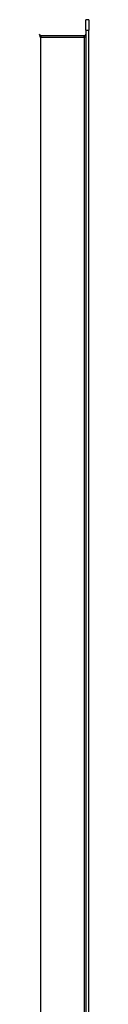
# Model space of a CAD drawing. Header units: inches. Extents: x 7 to 154, y 11 to 93.
# Tile 24 of 85: x 48.006 to 48.937, y 51.538 to 70.092. Entities that reach past the tile are written whole.
import ezdxf

# ---------------------------------------------------------------- set-up
doc = ezdxf.new("R2010")
doc.units = ezdxf.units.IN
doc.header["$MEASUREMENT"] = 0
doc.layers.add('Visible Edges(ANSI)', color=7, linetype='Continuous', lineweight=25)
doc.layers.add('Visible Tangent Edges(ANSI)', color=7, linetype='Continuous', lineweight=25)

msp = doc.modelspace()

# ---------------------------------------------------------------- linework, layer by layer
at = {"layer": 'Visible Edges(ANSI)'}
for p, q in [((48.884, 69.895), (48.884, 70.092)), ((48.937, 70.092), (48.884, 70.092)), ((48.937, 70.092), (48.937, 69.895)), ((48.853, 69.791), (48.037, 69.791)), ((48.884, 69.895), (48.884, 35.313)), ((48.937, 35.313), (48.937, 69.895))]:
    msp.add_line(p, q, dxfattribs=at)
for centre, start, end in [((48.037, 69.822), 180, 270), ((48.853, 69.822), 270, 0)]:
    msp.add_arc(centre, 0.031, start, end, dxfattribs=at)
at = {"layer": 'Visible Tangent Edges(ANSI)'}
for p, q in [((48.037, 69.791), (48.037, 69.76)), ((48.853, 69.76), (48.853, 69.791)), ((48.884, 69.895), (48.937, 69.895)), ((48.037, 69.76), (48.853, 69.76)), ((48.037, 35.448), (48.037, 69.76)), ((48.884, 69.76), (48.853, 69.76)), ((48.853, 69.76), (48.853, 35.448))]:
    msp.add_line(p, q, dxfattribs=at)
msp.add_ellipse((48.037, 69.822), major_axis=(0, -0.062), ratio=0.5, start_param=4.712389, end_param=6.283185, dxfattribs=at)

doc.saveas('drawing.dxf')
